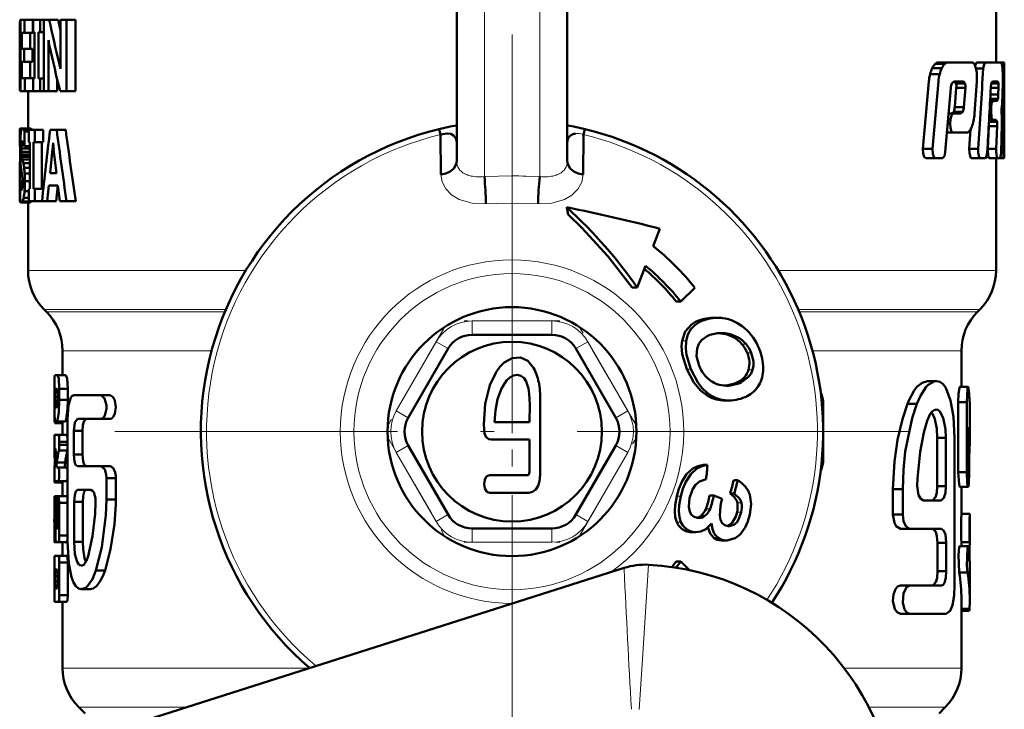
# Model space of a CAD drawing. Extents: x -1438 to 1837, y -1771 to 637.
# Tile 47 of 91: x -509 to -474, y -122 to -97. Entities that reach past the tile are written whole.
import ezdxf

# ---------------------------------------------------------------- set-up
doc = ezdxf.new("R2010")
doc.units = 0
doc.linetypes.add('DASHDOT', pattern=[18.5, 12, -3, 0.5, -3])

msp = doc.modelspace()

# ---------------------------------------------------------------- linework, layer by layer
at = {"color": 7, "lineweight": 50}
for p, q in [((-474.051, -94.827), (-474.051, -98.536)), ((-493.551, -102.109), (-493.551, -95.466)), ((-489.551, -102.109), (-489.551, -95.466)), ((-509.336, -96.989), (-509.351, -97.127)), ((-509.351, -97.127), (-509.351, -98.203)), ((-509.336, -96.989), (-509.321, -96.989)), ((-509.321, -96.989), (-509.179, -96.989)), ((-509.321, -99.567), (-509.321, -96.989)), ((-508.876, -96.989), (-509.179, -96.989)), ((-509.179, -96.989), (-509.179, -97.46)), ((-508.876, -96.989), (-508.876, -97.46)), ((-508.866, -96.989), (-508.615, -96.989)), ((-508.866, -97.436), (-508.866, -96.989)), ((-508.615, -96.989), (-508.481, -96.989)), ((-508.615, -96.989), (-508.615, -97.436)), ((-508.481, -96.989), (-508.285, -96.989)), ((-508.481, -99.567), (-508.481, -96.989)), ((-508.285, -96.989), (-507.966, -96.989)), ((-507.966, -96.989), (-507.878, -97.384)), ((-507.878, -96.989), (-507.661, -96.989)), ((-507.878, -98.415), (-507.878, -96.989)), ((-507.661, -96.989), (-507.329, -96.989)), ((-507.661, -96.989), (-507.661, -99.567)), ((-507.329, -96.989), (-507.329, -99.567)), ((-509.279, -97.46), (-509.279, -98.037)), ((-509.279, -97.46), (-509.179, -97.46)), ((-508.876, -97.46), (-509.179, -97.46)), ((-508.978, -97.46), (-508.978, -98.037)), ((-508.866, -97.436), (-508.817, -97.436)), ((-508.817, -99.121), (-508.817, -97.436)), ((-508.673, -97.436), (-508.673, -99.121)), ((-508.673, -97.436), (-508.615, -97.436)), ((-508.615, -97.436), (-508.481, -97.436)), ((-508.315, -97.734), (-508.313, -97.734)), ((-509.351, -98.203), (-509.351, -98.252)), ((-509.351, -98.252), (-509.351, -98.32)), ((-509.341, -98.246), (-509.321, -98.246)), ((-509.279, -98.037), (-509.187, -98.037)), ((-508.884, -98.037), (-509.187, -98.037)), ((-509.187, -98.037), (-509.187, -98.507)), ((-508.884, -98.037), (-508.884, -98.507)), ((-508.311, -98.151), (-508.311, -99.567)), ((-509.351, -98.32), (-509.351, -99.387)), ((-509.279, -98.507), (-509.279, -99.097)), ((-509.279, -98.507), (-509.187, -98.507)), ((-508.884, -98.507), (-509.187, -98.507)), ((-508.978, -98.507), (-508.978, -99.097)), ((-507.925, -98.559), (-507.875, -98.769)), ((-476.248, -98.59), (-475.906, -98.59)), ((-476.137, -98.536), (-475.797, -98.536)), ((-475.797, -98.536), (-474.926, -98.536)), ((-474.752, -98.536), (-474.81, -98.642)), ((-474.752, -98.536), (-474.439, -98.536)), ((-474.439, -98.536), (-473.866, -98.536)), ((-474.051, -98.536), (-473.844, -98.536)), ((-473.883, -98.536), (-473.753, -98.536)), ((-473.836, -98.591), (-473.866, -98.536)), ((-473.753, -98.536), (-473.751, -98.536)), ((-473.751, -98.536), (-473.751, -101.869)), ((-507.876, -98.769), (-507.873, -98.769)), ((-476.434, -98.957), (-476.088, -98.957)), ((-476.354, -98.739), (-476.009, -98.739)), ((-474.774, -98.75), (-474.511, -98.75)), ((-473.817, -98.75), (-473.759, -98.75)), ((-509.35, -99.208), (-509.351, -99.387)), ((-509.35, -99.208), (-509.321, -99.208)), ((-509.279, -99.097), (-509.171, -99.097)), ((-508.868, -99.097), (-509.171, -99.097)), ((-509.171, -99.097), (-509.171, -99.567)), ((-508.868, -99.097), (-508.868, -99.567)), ((-508.866, -99.121), (-508.817, -99.121)), ((-508.866, -99.567), (-508.866, -99.121)), ((-508.673, -99.121), (-508.615, -99.121)), ((-508.615, -99.121), (-508.481, -99.121)), ((-508.615, -99.121), (-508.615, -99.567)), ((-507.992, -99.165), (-507.992, -99.567)), ((-476.479, -99.227), (-476.695, -101.658)), ((-476.131, -99.227), (-476.342, -101.658)), ((-475.648, -99.292), (-475.578, -99.225)), ((-475.578, -99.225), (-475.226, -99.225)), ((-475.554, -99.225), (-475.498, -99.292)), ((-475.498, -99.292), (-475.171, -99.292)), ((-475.226, -99.225), (-475.171, -99.292)), ((-474.825, -100.38), (-474.743, -99.227)), ((-474.221, -99.292), (-473.964, -99.292)), ((-474.181, -99.225), (-473.99, -99.225)), ((-473.99, -99.225), (-473.964, -99.292)), ((-473.818, -99.744), (-473.808, -99.227)), ((-509.336, -99.567), (-509.321, -99.567)), ((-509.321, -99.567), (-509.171, -99.567)), ((-508.868, -99.567), (-509.171, -99.567)), ((-509.051, -99.567), (-509.051, -100.928)), ((-508.866, -99.567), (-508.615, -99.567)), ((-508.615, -99.567), (-508.481, -99.567)), ((-508.481, -99.567), (-508.311, -99.567)), ((-508.311, -99.567), (-507.992, -99.567)), ((-507.893, -99.567), (-507.661, -99.567)), ((-507.661, -99.567), (-507.329, -99.567)), ((-475.886, -101.78), (-475.689, -99.456)), ((-475.486, -99.457), (-475.542, -100.15)), ((-475.486, -99.457), (-475.16, -99.457)), ((-475.16, -99.457), (-475.214, -100.15)), ((-474.241, -99.457), (-473.959, -99.457)), ((-473.959, -99.457), (-473.968, -99.689)), ((-474.265, -99.92), (-474.164, -99.92)), ((-474.262, -99.853), (-473.985, -99.853)), ((-474.253, -99.689), (-473.968, -99.689)), ((-474.164, -99.92), (-474.016, -99.92)), ((-473.847, -100.21), (-473.83, -100.034)), ((-475.767, -100.382), (-475.595, -100.382)), ((-475.581, -100.315), (-475.649, -100.382)), ((-475.595, -100.382), (-475.319, -100.382)), ((-475.581, -100.315), (-475.253, -100.315)), ((-475.542, -100.15), (-475.214, -100.15)), ((-475.253, -100.315), (-475.319, -100.382)), ((-474.284, -100.274), (-474.229, -100.274)), ((-474.277, -100.133), (-474.221, -100.133)), ((-474.221, -100.133), (-474.229, -100.274)), ((-473.841, -100.491), (-473.849, -100.331)), ((-475.797, -100.737), (-475.705, -100.737)), ((-475.785, -100.597), (-475.694, -100.597)), ((-475.694, -100.597), (-475.706, -100.737)), ((-474.306, -100.676), (-474.016, -100.676)), ((-474.302, -100.609), (-474.17, -100.609)), ((-474.17, -100.609), (-474.044, -100.609)), ((-474.044, -100.609), (-474.015, -100.676)), ((-509.347, -100.952), (-509.351, -101.027)), ((-509.351, -101.027), (-509.351, -101.565)), ((-509.351, -101.027), (-509.303, -101.027)), ((-509.347, -100.952), (-509.283, -100.952)), ((-509.336, -100.928), (-509.255, -100.928)), ((-509.256, -100.928), (-508.955, -100.928)), ((-509.217, -100.952), (-508.915, -100.952)), ((-509.181, -101.027), (-509.181, -101.565)), ((-509.181, -101.027), (-509.022, -101.027)), ((-509.021, -100.976), (-508.808, -100.976)), ((-509.021, -101.422), (-509.021, -100.976)), ((-508.915, -100.952), (-508.9, -100.976)), ((-508.808, -100.976), (-508.499, -100.976)), ((-508.808, -100.976), (-508.808, -101.422)), ((-508.499, -100.976), (-508.499, -101.422)), ((-508.254, -100.976), (-508.013, -100.976)), ((-507.688, -100.976), (-508.013, -100.976)), ((-494.184, -100.942), (-494.136, -101.142)), ((-488.966, -101.142), (-488.918, -100.942)), ((-475.825, -101.071), (-475.607, -101.071)), ((-475.607, -101.071), (-475.116, -101.071)), ((-474.969, -100.951), (-475.017, -101.659)), ((-474.315, -100.84), (-474.348, -101.659)), ((-474.314, -100.823), (-474.315, -100.84)), ((-474.315, -100.84), (-474.01, -100.84)), ((-474.01, -100.84), (-474.043, -101.659)), ((-473.865, -101.78), (-473.84, -100.781)), ((-509.283, -101.458), (-509.29, -101.54)), ((-509.283, -101.458), (-509.208, -101.458)), ((-509.271, -101.405), (-509.232, -101.405)), ((-509.2, -101.486), (-509.219, -101.43)), ((-509.021, -101.422), (-508.98, -101.422)), ((-508.98, -103.107), (-508.98, -101.422)), ((-508.858, -101.422), (-508.858, -103.107)), ((-508.858, -101.422), (-508.808, -101.422)), ((-508.808, -101.422), (-508.499, -101.422)), ((-508.549, -101.422), (-508.549, -103.107)), ((-508.144, -101.436), (-508.139, -101.436)), ((-494.119, -102.586), (-494.136, -101.142)), ((-493.552, -101.402), (-493.551, -101.41)), ((-489.551, -101.402), (-489.551, -101.41)), ((-488.966, -101.142), (-489.005, -101.129)), ((-488.966, -101.142), (-488.983, -102.586)), ((-509.351, -101.565), (-509.33, -101.565)), ((-509.29, -101.54), (-509.292, -101.647)), ((-509.292, -101.647), (-509.289, -101.763)), ((-509.292, -101.647), (-508.991, -101.647)), ((-509.29, -101.54), (-509.187, -101.54)), ((-509.29, -101.763), (-509.281, -101.861)), ((-509.29, -101.763), (-508.988, -101.763)), ((-509.181, -101.565), (-509.2, -101.486)), ((-509.181, -101.565), (-508.98, -101.565)), ((-508.99, -101.564), (-508.991, -101.647)), ((-508.991, -101.647), (-508.988, -101.763)), ((-508.988, -101.763), (-508.98, -101.861)), ((-508.255, -102.535), (-508.16, -101.66)), ((-508.16, -101.66), (-508.124, -101.66)), ((-508.124, -101.667), (-508.024, -102.535)), ((-476.695, -101.658), (-476.342, -101.658)), ((-475.017, -101.659), (-474.7, -101.659)), ((-474.348, -101.659), (-474.042, -101.659)), ((-473.862, -101.659), (-473.791, -101.659)), ((-509.339, -102.042), (-509.347, -102.18)), ((-509.331, -101.951), (-509.339, -102.042)), ((-509.339, -102.042), (-509.326, -102.042)), ((-509.329, -101.927), (-509.331, -101.951)), ((-509.281, -101.861), (-509.268, -101.951)), ((-509.281, -101.861), (-508.98, -101.861)), ((-509.268, -101.951), (-509.247, -102.042)), ((-509.268, -101.951), (-508.98, -101.951)), ((-509.248, -102.042), (-509.216, -102.18)), ((-509.248, -102.042), (-508.98, -102.042)), ((-476.591, -101.994), (-476.241, -101.994)), ((-476.241, -101.994), (-475.987, -101.994)), ((-474.937, -101.994), (-474.621, -101.994)), ((-474.621, -101.994), (-474.436, -101.994)), ((-474.301, -101.994), (-473.996, -101.994)), ((-474.051, -101.994), (-474.051, -106.051)), ((-473.996, -101.994), (-473.898, -101.994)), ((-473.898, -101.994), (-473.775, -101.994)), ((-473.775, -101.994), (-473.753, -101.994)), ((-473.753, -101.994), (-473.751, -101.869)), ((-509.35, -102.345), (-509.351, -102.555)), ((-509.347, -102.18), (-509.35, -102.345)), ((-509.35, -102.345), (-509.308, -102.345)), ((-509.347, -102.18), (-509.321, -102.18)), ((-509.275, -102.539), (-509.293, -102.444)), ((-509.217, -102.18), (-508.98, -102.18)), ((-509.191, -102.345), (-508.98, -102.345)), ((-509.351, -102.555), (-509.351, -102.83)), ((-509.351, -102.555), (-509.272, -102.555)), ((-509.351, -102.83), (-509.351, -103.193)), ((-509.351, -102.83), (-509.242, -102.83)), ((-509.33, -103.457), (-509.33, -102.881)), ((-509.33, -102.881), (-509.241, -102.881)), ((-509.258, -102.637), (-509.275, -102.539)), ((-509.246, -102.747), (-509.258, -102.637)), ((-509.244, -102.985), (-509.241, -102.882)), ((-509.173, -102.555), (-508.98, -102.555)), ((-509.166, -102.83), (-508.98, -102.83)), ((-508.255, -102.535), (-508.024, -102.535)), ((-509.351, -103.193), (-509.349, -103.431)), ((-509.351, -103.193), (-509.33, -103.193)), ((-509.311, -103.077), (-509.254, -103.077)), ((-509.253, -103.068), (-509.244, -102.985)), ((-509.177, -103.193), (-509.021, -103.193)), ((-509.021, -103.107), (-508.98, -103.107)), ((-509.021, -103.553), (-509.021, -103.107)), ((-508.858, -103.107), (-508.808, -103.107)), ((-508.808, -103.107), (-508.499, -103.107)), ((-508.808, -103.107), (-508.808, -103.553)), ((-508.499, -103.107), (-508.499, -103.118)), ((-508.296, -102.982), (-508.355, -103.553)), ((-508.296, -102.982), (-507.975, -102.982)), ((-507.977, -102.982), (-508.037, -103.553)), ((-507.906, -103.553), (-507.975, -102.982)), ((-509.349, -103.431), (-509.33, -103.431)), ((-509.341, -103.561), (-509.323, -103.601)), ((-509.341, -103.561), (-509.312, -103.561)), ((-509.243, -103.561), (-508.942, -103.561)), ((-509.206, -103.431), (-509.021, -103.431)), ((-509.021, -103.553), (-508.808, -103.553)), ((-508.936, -103.553), (-508.94, -103.561)), ((-508.808, -103.553), (-508.545, -103.553)), ((-508.545, -103.553), (-508.355, -103.553)), ((-508.037, -103.553), (-508.355, -103.553)), ((-507.906, -103.553), (-507.657, -103.553)), ((-507.324, -103.553), (-507.657, -103.553)), ((-509.323, -103.601), (-509.051, -103.601)), ((-509.281, -103.601), (-508.98, -103.601)), ((-509.051, -103.601), (-509.051, -106.051)), ((-489.568, -103.772), (-489.571, -103.774)), ((-489.571, -103.774), (-489.522, -104.033)), ((-486.445, -105.174), (-486.205, -104.547)), ((-486.721, -105.884), (-487.03, -106.668)), ((-487.205, -106.668), (-487.03, -106.668)), ((-484.936, -106.68), (-485.449, -107.18)), ((-508.387, -107.544), (-508.465, -107.466)), ((-485.449, -107.18), (-485.61, -107.18)), ((-474.715, -107.544), (-474.637, -107.466)), ((-484.279, -107.766), (-484.125, -107.766)), ((-490.108, -108.38), (-492.995, -108.38)), ((-484.063, -108.323), (-483.974, -108.32)), ((-493.861, -108.88), (-495.304, -111.38)), ((-487.798, -111.38), (-489.242, -108.88)), ((-507.801, -108.958), (-507.801, -109.844)), ((-475.301, -108.958), (-475.301, -110.265)), ((-508.094, -109.905), (-508.099, -110.15)), ((-508.078, -109.844), (-507.981, -109.844)), ((-507.981, -109.844), (-507.679, -109.844)), ((-508.099, -110.15), (-508.099, -111.08)), ((-508.096, -110.725), (-508.096, -110.334)), ((-508.064, -110.334), (-508.007, -110.334)), ((-507.92, -110.334), (-507.92, -110.725)), ((-507.92, -110.334), (-507.616, -110.334)), ((-507.616, -110.334), (-507.616, -110.725)), ((-483.867, -110.218), (-483.818, -110.213)), ((-483.818, -110.213), (-483.798, -110.21)), ((-483.652, -110.211), (-483.672, -110.213)), ((-476.532, -110.056), (-476.208, -110.056)), ((-475.361, -110.265), (-475.06, -110.265)), ((-508.078, -110.627), (-507.981, -110.627)), ((-507.397, -110.568), (-506.411, -110.568)), ((-506.411, -110.568), (-506.077, -110.568)), ((-508.047, -111.019), (-508.03, -111.019)), ((-507.92, -110.725), (-507.616, -110.725)), ((-490.529, -113.447), (-490.528, -110.753)), ((-483.843, -110.756), (-483.698, -110.756)), ((-480.301, -110.88), (-480.301, -112.88)), ((-477.253, -110.877), (-476.913, -110.877)), ((-475.414, -110.81), (-475.414, -113.34)), ((-475.414, -110.81), (-475.112, -110.81)), ((-475.112, -110.81), (-475.112, -113.34)), ((-475.001, -111.011), (-475.001, -112.239)), ((-507.625, -115.869), (-507.625, -111.423)), ((-507.266, -111.423), (-506.411, -111.423)), ((-506.411, -111.423), (-506.077, -111.423)), ((-508.085, -111.57), (-507.801, -111.57)), ((-508.061, -111.509), (-508.012, -111.509)), ((-508.012, -111.509), (-507.71, -111.509)), ((-507.801, -111.509), (-507.801, -111.999)), ((-492.182, -111.541), (-490.913, -111.541)), ((-475.024, -113.34), (-475.024, -111.718)), ((-508.089, -111.999), (-507.952, -111.999)), ((-507.952, -111.999), (-507.649, -111.999)), ((-507.649, -111.999), (-507.625, -112.078)), ((-507.397, -111.85), (-507.397, -112.705)), ((-507.397, -111.85), (-507.084, -111.85)), ((-507.084, -111.85), (-507.084, -112.705)), ((-476.177, -112.108), (-475.86, -112.108)), ((-476.177, -113.852), (-476.177, -112.108)), ((-475.86, -113.852), (-475.86, -112.108)), ((-475.551, -117.443), (-475.551, -112.108)), ((-508.099, -112.305), (-508.099, -112.415)), ((-508.099, -112.415), (-508.097, -112.622)), ((-508.089, -112.489), (-508.052, -112.489)), ((-508.048, -112.669), (-508.052, -112.489)), ((-507.92, -112.244), (-507.92, -112.354)), ((-507.92, -112.244), (-507.616, -112.244)), ((-507.92, -112.354), (-507.616, -112.354)), ((-495.304, -112.38), (-493.861, -114.88)), ((-492.307, -112.168), (-490.913, -112.168)), ((-490.913, -112.168), (-490.915, -113.202)), ((-489.242, -114.88), (-487.798, -112.38)), ((-508.097, -112.622), (-508.045, -112.622)), ((-507.935, -112.561), (-507.632, -112.561)), ((-507.625, -112.52), (-507.632, -112.561)), ((-507.397, -112.705), (-507.084, -112.705)), ((-508.013, -112.994), (-507.711, -112.994)), ((-508.008, -113.175), (-507.952, -113.175)), ((-507.952, -113.175), (-507.649, -113.175)), ((-507.649, -113.175), (-507.625, -113.254)), ((-507.266, -113.133), (-506.411, -113.133)), ((-506.411, -113.133), (-506.077, -113.133)), ((-484.63, -113.077), (-484.485, -113.077)), ((-508.089, -113.665), (-508.097, -113.42)), ((-508.096, -113.42), (-508.096, -113.414)), ((-506.216, -113.56), (-506.216, -114.33)), ((-506.216, -113.56), (-505.877, -113.56)), ((-505.881, -113.476), (-505.877, -113.56)), ((-505.877, -113.56), (-505.877, -114.33)), ((-475.414, -113.34), (-475.112, -113.34)), ((-508.094, -113.725), (-507.794, -113.725)), ((-508.089, -113.665), (-507.952, -113.665)), ((-507.952, -113.665), (-507.649, -113.665)), ((-507.801, -113.665), (-507.801, -114.215)), ((-507.625, -113.586), (-507.649, -113.665)), ((-483.535, -113.636), (-483.389, -113.636)), ((-476.177, -113.852), (-475.86, -113.852)), ((-475.361, -113.872), (-475.06, -113.872)), ((-475.301, -113.872), (-475.301, -114.854)), ((-508.096, -114.46), (-508.089, -114.215)), ((-508.089, -114.215), (-508.057, -114.215)), ((-508.057, -114.215), (-507.757, -114.215)), ((-507.801, -114.215), (-508.027, -114.215)), ((-507.649, -114.215), (-507.952, -114.215)), ((-507.26, -113.988), (-506.778, -113.988)), ((-492.357, -114.088), (-490.944, -114.088)), ((-484.406, -114.184), (-484.258, -114.184)), ((-483.955, -114.304), (-484.258, -114.184)), ((-483.516, -114.122), (-483.663, -114.122)), ((-477.778, -113.955), (-477.778, -114.878)), ((-477.778, -113.955), (-477.426, -113.955)), ((-477.426, -113.955), (-477.426, -114.878)), ((-508.096, -115.636), (-508.096, -114.46)), ((-507.981, -115.293), (-507.981, -114.46)), ((-507.92, -114.46), (-507.92, -115.636)), ((-507.92, -114.46), (-507.616, -114.46)), ((-507.388, -115.869), (-507.388, -114.415)), ((-507.388, -114.415), (-507.074, -114.415)), ((-507.074, -115.869), (-507.074, -114.415)), ((-506.216, -114.33), (-505.877, -114.33)), ((-505.877, -114.33), (-505.878, -114.503)), ((-483.986, -114.435), (-483.955, -114.304)), ((-483.252, -114.458), (-483.251, -114.467)), ((-476.671, -114.365), (-476.029, -114.365)), ((-508.096, -114.858), (-508.097, -114.87)), ((-508.078, -114.803), (-508.078, -115.636)), ((-508.078, -114.803), (-508.059, -114.803)), ((-508.073, -114.705), (-508.07, -114.705)), ((-508.057, -115.636), (-508.057, -114.901)), ((-508.017, -114.705), (-508.017, -115.293)), ((-508.017, -114.705), (-507.981, -114.705)), ((-477.778, -114.878), (-477.426, -114.878)), ((-475.303, -114.854), (-475.003, -114.854)), ((-475.003, -114.854), (-475.001, -114.854)), ((-475.001, -114.854), (-475.001, -115.881)), ((-508.017, -115.293), (-508.007, -115.391)), ((-508.017, -115.293), (-507.981, -115.293)), ((-507.992, -115.391), (-507.981, -115.293)), ((-484.801, -115.001), (-484.84, -114.999)), ((-483.697, -115.299), (-483.736, -115.297)), ((-508.078, -115.636), (-508.058, -115.636)), ((-508.007, -115.391), (-507.992, -115.391)), ((-507.92, -115.636), (-507.616, -115.636)), ((-492.995, -115.38), (-490.108, -115.38)), ((-485.062, -115.519), (-485.115, -115.517)), ((-485.062, -115.519), (-484.908, -115.519)), ((-484.908, -115.519), (-484.961, -115.517)), ((-477.509, -115.391), (-477.163, -115.391)), ((-477.163, -115.391), (-476.021, -115.391)), ((-507.789, -115.881), (-508.089, -115.881)), ((-508.069, -115.881), (-508.039, -115.881)), ((-508.039, -115.881), (-507.952, -115.881)), ((-507.952, -115.881), (-507.649, -115.881)), ((-507.801, -115.881), (-507.801, -116.371)), ((-507.625, -115.802), (-507.649, -115.881)), ((-507.388, -115.869), (-507.074, -115.869)), ((-483.939, -115.818), (-483.993, -115.816)), ((-483.939, -115.818), (-483.786, -115.818)), ((-483.786, -115.818), (-483.84, -115.816)), ((-476.165, -115.904), (-476.165, -116.93)), ((-476.165, -115.904), (-475.848, -115.904)), ((-475.848, -115.904), (-475.848, -116.93)), ((-475.36, -116.016), (-475.059, -116.016)), ((-475.303, -115.881), (-475.003, -115.881)), ((-475.301, -115.881), (-475.301, -116.016)), ((-475.002, -115.881), (-475.005, -116.087)), ((-475.001, -115.881), (-475.003, -115.881)), ((-508.094, -116.371), (-508.099, -116.616)), ((-508.096, -116.616), (-508.089, -116.371)), ((-508.089, -116.371), (-507.952, -116.371)), ((-507.952, -116.371), (-507.649, -116.371)), ((-475.039, -116.087), (-475.004, -116.087)), ((-475.004, -116.087), (-475.004, -116.56)), ((-508.099, -116.616), (-508.099, -117.791)), ((-508.096, -117.791), (-508.096, -116.616)), ((-507.92, -116.616), (-507.92, -117.791)), ((-507.92, -116.616), (-507.616, -116.616)), ((-507.616, -116.616), (-507.616, -117.791)), ((-506.223, -116.755), (-506.267, -116.895)), ((-485.771, -116.774), (-485.61, -116.58)), ((-485.61, -116.58), (-485.449, -116.58)), ((-485.449, -116.58), (-485.135, -116.885)), ((-475.001, -116.751), (-475.001, -117.944)), ((-487.5, -116.807), (-508.361, -123.444)), ((-508.078, -117.301), (-508.078, -117.105)), ((-508.078, -117.105), (-507.981, -117.105)), ((-508.064, -116.861), (-508.007, -116.861)), ((-507.981, -117.105), (-507.981, -117.301)), ((-506.597, -116.895), (-506.267, -116.895)), ((-476.165, -116.93), (-475.848, -116.93)), ((-475.384, -116.977), (-475.082, -116.977)), ((-508.078, -117.301), (-507.981, -117.301)), ((-477.509, -117.443), (-477.163, -117.443)), ((-477.163, -117.443), (-476.021, -117.443)), ((-508.099, -117.791), (-508.094, -118.036)), ((-508.089, -118.036), (-508.097, -117.791)), ((-508.064, -117.546), (-508.007, -117.546)), ((-507.92, -117.791), (-507.616, -117.791)), ((-506.804, -117.579), (-507.124, -117.579)), ((-508.089, -118.036), (-507.952, -118.036)), ((-507.952, -118.036), (-507.649, -118.036)), ((-507.801, -118.036), (-507.801, -120.43)), ((-475.301, -117.944), (-475.301, -120.43)), ((-477.509, -118.469), (-477.163, -118.469)), ((-477.163, -118.469), (-475.848, -118.469)), ((-475.301, -118.29), (-475.011, -118.29)), ((-475.301, -118.359), (-475.022, -118.359)), ((-506.99, -122.069), (-507.215, -121.844)), ((-476.112, -122.069), (-475.887, -121.844))]:
    msp.add_line(p, q, dxfattribs=at)
at = {"color": 7, "lineweight": 18}
for p, q in [((-492.551, -102.661), (-492.551, -96.173)), ((-490.551, -96.173), (-490.551, -102.661)), ((-507.925, -98.559), (-507.878, -98.559)), ((-492.551, -102.661), (-491.551, -102.633)), ((-491.051, -102.643), (-490.551, -102.661)), ((-509.051, -106.051), (-501.174, -106.051)), ((-481.928, -106.051), (-474.051, -106.051)), ((-508.465, -107.466), (-501.899, -107.466)), ((-481.203, -107.466), (-474.637, -107.466)), ((-508.387, -107.544), (-501.932, -107.544)), ((-481.17, -107.544), (-474.715, -107.544)), ((-492.995, -107.88), (-490.108, -107.88)), ((-492.995, -107.88), (-492.995, -108.38)), ((-490.108, -107.88), (-490.108, -108.38)), ((-484.911, -107.916), (-484.756, -107.916)), ((-483.864, -108.348), (-483.713, -108.348)), ((-483.524, -108.479), (-483.374, -108.479)), ((-495.737, -111.13), (-494.294, -108.63)), ((-494.294, -108.63), (-493.861, -108.88)), ((-488.809, -108.63), (-489.242, -108.88)), ((-488.809, -108.63), (-487.365, -111.13)), ((-485.402, -108.595), (-485.249, -108.595)), ((-483.239, -108.716), (-483.09, -108.716)), ((-507.801, -108.958), (-502.415, -108.958)), ((-483.049, -109.03), (-482.9, -109.03)), ((-480.687, -108.958), (-475.301, -108.958)), ((-485.235, -109.62), (-485.087, -109.62)), ((-483.001, -109.649), (-482.854, -109.649)), ((-483.818, -110.213), (-483.672, -110.213)), ((-483.402, -110.098), (-483.256, -110.098)), ((-484.31, -110.597), (-484.455, -110.597)), ((-480.346, -110.88), (-480.301, -110.88)), ((-495.737, -111.13), (-495.304, -111.38)), ((-487.365, -111.13), (-487.798, -111.38)), ((-495.304, -112.38), (-495.737, -112.63)), ((-487.798, -112.38), (-487.365, -112.63)), ((-494.294, -115.13), (-495.737, -112.63)), ((-487.365, -112.63), (-488.809, -115.13)), ((-480.346, -112.88), (-480.301, -112.88)), ((-485.595, -114.217), (-485.445, -114.217)), ((-483.4, -114.458), (-483.252, -114.458)), ((-493.861, -114.88), (-494.294, -115.13)), ((-489.242, -114.88), (-488.809, -115.13)), ((-484.717, -114.918), (-484.566, -114.918)), ((-484.536, -114.666), (-484.387, -114.666)), ((-483.415, -114.795), (-483.266, -114.795)), ((-485.596, -115.153), (-485.442, -115.153)), ((-492.995, -115.38), (-492.995, -115.88)), ((-490.108, -115.38), (-490.108, -115.88)), ((-485.115, -115.517), (-484.961, -115.517)), ((-490.108, -115.88), (-492.995, -115.88)), ((-483.993, -115.816), (-483.84, -115.816)), ((-491.531, -118.089), (-491.551, -118.089)), ((-498.879, -120.43), (-507.801, -120.43)), ((-479.539, -120.43), (-475.301, -120.43)), ((-503.332, -121.844), (-507.215, -121.844)), ((-475.887, -121.844), (-478.648, -121.844))]:
    msp.add_line(p, q, dxfattribs=at)
at = {"color": 7, "linetype": 'DASHDOT', "lineweight": 18}
for p, q in [((-491.551, -97.521), (-491.551, -126.238)), ((-477.193, -111.88), (-505.91, -111.88))]:
    msp.add_line(p, q, dxfattribs=at)
at = {"color": 7, "linetype": 'DASHDOT', "lineweight": 18, "ltscale": 0.002353}
msp.add_line((-491.551, -107.552), (-491.551, -107.458), dxfattribs=at)
at = {"color": 7, "linetype": 'DASHDOT', "lineweight": 18, "ltscale": 0.344155}
msp.add_line((-491.551, -107.811), (-491.551, -121.577), dxfattribs=at)
at = {"color": 7, "linetype": 'DASHDOT', "lineweight": 18, "ltscale": 0.099593}
for p, q in [((-494.019, -108.155), (-496.011, -111.605)), ((-496.011, -112.155), (-494.019, -115.605))]:
    msp.add_line(p, q, dxfattribs=at)
at = {"color": 7, "linetype": 'DASHDOT', "lineweight": 18, "ltscale": 0.086618}
msp.add_line((-489.819, -107.88), (-493.284, -107.88), dxfattribs=at)
at = {"color": 7, "linetype": 'DASHDOT', "lineweight": 18, "ltscale": 0.099592}
for p, q in [((-487.091, -111.605), (-489.083, -108.155)), ((-489.083, -115.605), (-487.091, -112.155))]:
    msp.add_line(p, q, dxfattribs=at)
at = {"color": 7, "linetype": 'DASHDOT', "lineweight": 18, "ltscale": 0.086603}
msp.add_line((-493.283, -115.88), (-489.819, -115.88), dxfattribs=at)
at = {"color": 7, "lineweight": 50}
for points in [[(-474.439, -98.536), (-474.485, -98.597), (-474.511, -98.75)], [(-474.24, -99.439), (-474.222, -99.296), (-474.181, -99.225)], [(-509.351, -99.387), (-509.348, -99.52), (-509.336, -99.567)], [(-474.164, -99.92), (-474.2, -99.98), (-474.221, -100.133)], [(-473.985, -99.853), (-473.996, -99.896), (-474.003, -99.91), (-474.016, -99.92)], [(-475.595, -100.382), (-475.661, -100.448), (-475.694, -100.597)], [(-474.229, -100.274), (-474.209, -100.542), (-474.193, -100.588), (-474.17, -100.609)], [(-475.705, -100.737), (-475.698, -100.914), (-475.677, -100.994), (-475.649, -101.045), (-475.607, -101.071)], [(-509.291, -100.972), (-509.276, -100.94), (-509.256, -100.928)], [(-494.136, -101.141), (-493.897, -101.099), (-493.765, -101.121), (-493.668, -101.172), (-493.58, -101.278), (-493.552, -101.402)], [(-476.695, -101.658), (-476.688, -101.832), (-476.651, -101.945), (-476.63, -101.974), (-476.591, -101.994)], [(-476.342, -101.658), (-476.336, -101.833), (-476.3, -101.944), (-476.28, -101.973), (-476.241, -101.994)], [(-475.987, -101.994), (-475.919, -101.926), (-475.886, -101.78)], [(-475.017, -101.659), (-475.015, -101.8), (-474.979, -101.955), (-474.963, -101.979), (-474.937, -101.994)], [(-474.7, -101.659), (-474.698, -101.8), (-474.663, -101.954), (-474.648, -101.978), (-474.621, -101.994)], [(-474.436, -101.994), (-474.392, -101.933), (-474.368, -101.78)], [(-474.348, -101.659), (-474.33, -101.933), (-474.301, -101.994)], [(-474.042, -101.659), (-474.043, -101.756), (-474.02, -101.956), (-474.008, -101.985), (-473.996, -101.994)], [(-473.898, -101.994), (-473.866, -101.82), (-473.865, -101.78)], [(-473.791, -101.659), (-473.782, -101.958), (-473.779, -101.984), (-473.775, -101.994)], [(-494.119, -102.586), (-493.945, -102.546), (-493.784, -102.471), (-493.658, -102.367), (-493.577, -102.239), (-493.551, -102.116)], [(-488.983, -102.586), (-489.157, -102.546), (-489.318, -102.471), (-489.444, -102.367), (-489.526, -102.239), (-489.551, -102.116)], [(-509.311, -103.077), (-509.299, -103.123), (-509.283, -103.143)], [(-487.205, -106.668), (-488.082, -105.533), (-489.028, -104.509), (-489.522, -104.033)], [(-485.402, -108.595), (-485.286, -108.256), (-485.058, -108.006), (-484.911, -107.916)], [(-485.249, -108.595), (-485.188, -108.373), (-485.082, -108.182), (-484.936, -108.031), (-484.756, -107.916)], [(-484.862, -108.877), (-484.795, -108.701), (-484.696, -108.57), (-484.5, -108.431)], [(-485.235, -109.62), (-485.397, -109.078), (-485.419, -108.78), (-485.402, -108.595)], [(-485.087, -109.62), (-485.242, -109.101), (-485.266, -108.891), (-485.249, -108.595)], [(-484.79, -109.497), (-484.879, -109.148), (-484.862, -108.877)], [(-490.774, -109.57), (-490.985, -109.323), (-491.249, -109.204), (-491.542, -109.226), (-491.829, -109.383), (-491.987, -109.537), (-492.129, -109.728), (-492.355, -110.201), (-492.518, -110.873), (-492.569, -111.621)], [(-482.9, -109.03), (-482.825, -109.328), (-482.824, -109.485), (-482.854, -109.649)], [(-484.455, -110.597), (-484.735, -110.397), (-484.977, -110.109), (-485.235, -109.62)], [(-484.31, -110.597), (-484.5, -110.473), (-484.671, -110.313), (-484.83, -110.11), (-485.087, -109.62)], [(-482.854, -109.649), (-482.905, -109.774), (-482.995, -109.905), (-483.256, -110.098)], [(-508.096, -110.334), (-508.09, -109.935), (-508.078, -109.844)], [(-507.981, -109.844), (-507.942, -109.963), (-507.92, -110.334)], [(-507.679, -109.844), (-507.64, -109.955), (-507.616, -110.334)], [(-491.358, -109.831), (-491.501, -109.854), (-491.63, -109.921), (-491.747, -110.031), (-491.931, -110.323)], [(-490.913, -111.541), (-490.903, -110.896), (-490.925, -110.51), (-490.954, -110.323), (-491.034, -110.069), (-491.115, -109.942), (-491.228, -109.858), (-491.358, -109.831)], [(-508.078, -110.627), (-508.071, -110.367), (-508.067, -110.338), (-508.065, -110.335), (-508.064, -110.334)], [(-508.007, -110.334), (-508.003, -110.338), (-507.995, -110.361), (-507.985, -110.448), (-507.981, -110.627)], [(-491.931, -110.323), (-492.071, -110.708), (-492.151, -111.118), (-492.182, -111.541)], [(-476.532, -110.056), (-476.725, -110.112), (-476.913, -110.266), (-477.015, -110.398), (-477.187, -110.726), (-477.253, -110.877)], [(-476.208, -110.056), (-476.286, -110.066), (-476.5, -110.186), (-476.575, -110.259), (-476.786, -110.59), (-476.913, -110.877)], [(-475.551, -112.108), (-475.589, -111.349), (-475.692, -110.75), (-475.87, -110.293), (-475.966, -110.168), (-476.081, -110.085), (-476.208, -110.056)], [(-475.361, -110.265), (-475.363, -110.265), (-475.367, -110.268), (-475.37, -110.275), (-475.377, -110.296), (-475.404, -110.497), (-475.414, -110.81)], [(-475.06, -110.265), (-475.063, -110.266), (-475.064, -110.267), (-475.068, -110.272), (-475.073, -110.286), (-475.083, -110.332), (-475.112, -110.81)], [(-475.04, -110.336), (-475.048, -110.286), (-475.053, -110.271), (-475.056, -110.267), (-475.058, -110.265), (-475.06, -110.265)], [(-508.047, -111.019), (-508.049, -111.017), (-508.054, -111.009), (-508.065, -110.944), (-508.078, -110.627)], [(-507.981, -110.627), (-508.009, -110.967), (-508.03, -111.019)], [(-507.625, -111.423), (-507.584, -110.918), (-507.499, -110.649), (-507.461, -110.597), (-507.397, -110.568)], [(-506.411, -110.568), (-506.281, -110.679), (-506.219, -110.92), (-506.218, -111.053), (-506.272, -111.292), (-506.325, -111.377), (-506.411, -111.423)], [(-506.077, -110.568), (-505.967, -110.639), (-505.914, -110.751), (-505.877, -110.99), (-505.911, -111.231), (-505.967, -111.351), (-506.005, -111.393), (-506.039, -111.414)], [(-508.061, -111.509), (-508.074, -111.482), (-508.089, -111.309), (-508.097, -110.725)], [(-507.92, -110.725), (-507.939, -111.179), (-507.987, -111.473), (-508.012, -111.509)], [(-507.616, -110.725), (-507.627, -111.074), (-507.672, -111.427), (-507.687, -111.479), (-507.71, -111.509)], [(-477.253, -110.877), (-477.43, -111.424), (-477.61, -112.176), (-477.726, -112.958), (-477.778, -113.955)], [(-476.913, -110.877), (-477.077, -111.393), (-477.331, -112.602), (-477.402, -113.267), (-477.426, -113.955)], [(-508.099, -111.08), (-508.095, -111.481), (-508.084, -111.57)], [(-507.266, -111.423), (-507.359, -111.545), (-507.397, -111.85)], [(-506.95, -111.423), (-507.035, -111.518), (-507.068, -111.65), (-507.084, -111.85)], [(-476.214, -111.083), (-476.288, -111.101), (-476.36, -111.155), (-476.427, -111.24), (-476.54, -111.492)], [(-476.177, -112.108), (-476.196, -111.764), (-476.278, -111.379), (-476.38, -111.176)], [(-475.86, -112.108), (-475.876, -111.793), (-475.958, -111.381), (-476.082, -111.149), (-476.16, -111.093), (-476.214, -111.083)], [(-492.569, -111.621), (-492.546, -111.94), (-492.499, -112.068), (-492.393, -112.155), (-492.307, -112.168)], [(-476.54, -111.492), (-476.658, -111.914), (-476.797, -112.605), (-476.893, -113.579), (-476.901, -113.837)], [(-508.089, -112.489), (-508.095, -112.106), (-508.089, -111.999)], [(-507.952, -111.999), (-507.929, -112.072), (-507.919, -112.244)], [(-507.397, -112.705), (-507.372, -112.959), (-507.333, -113.076), (-507.266, -113.133)], [(-507.084, -112.705), (-507.059, -112.955), (-507.02, -113.072), (-506.954, -113.132)], [(-508.013, -112.994), (-508.016, -113.125), (-508.013, -113.161), (-508.008, -113.175)], [(-507.952, -113.175), (-507.926, -113.268), (-507.924, -113.548), (-507.934, -113.623), (-507.952, -113.665)], [(-507.711, -112.994), (-507.715, -113.125), (-507.711, -113.161), (-507.706, -113.175)], [(-506.411, -113.133), (-506.276, -113.255), (-506.227, -113.424), (-506.216, -113.56)], [(-506.077, -113.133), (-505.975, -113.194), (-505.901, -113.361), (-505.881, -113.476)], [(-490.915, -113.202), (-490.92, -113.339), (-490.929, -113.399), (-490.945, -113.435), (-490.957, -113.447), (-490.972, -113.452)], [(-485.595, -114.217), (-485.517, -113.944), (-485.415, -113.69), (-485.238, -113.412), (-485.017, -113.217), (-484.833, -113.127), (-484.63, -113.077)], [(-485.445, -114.217), (-485.369, -113.943), (-485.268, -113.69), (-485.091, -113.412), (-484.871, -113.217), (-484.687, -113.127), (-484.485, -113.077)], [(-508.094, -113.237), (-508.098, -113.288), (-508.094, -113.725)], [(-492.357, -113.455), (-492.442, -113.479), (-492.484, -113.514), (-492.539, -113.618), (-492.559, -113.776), (-492.53, -113.933), (-492.475, -114.03), (-492.436, -114.064), (-492.357, -114.088)], [(-490.944, -114.088), (-490.805, -114.058), (-490.693, -113.975), (-490.606, -113.837), (-490.554, -113.669), (-490.529, -113.447)], [(-475.414, -113.34), (-475.388, -113.782), (-475.375, -113.849), (-475.369, -113.864), (-475.366, -113.869), (-475.363, -113.871), (-475.361, -113.872)], [(-475.112, -113.34), (-475.095, -113.716), (-475.077, -113.836), (-475.066, -113.866), (-475.063, -113.87), (-475.062, -113.871), (-475.06, -113.872)], [(-475.06, -113.872), (-475.059, -113.872), (-475.057, -113.87), (-475.055, -113.868), (-475.051, -113.86), (-475.038, -113.778), (-475.024, -113.34)], [(-485.13, -114.285), (-485.023, -113.973), (-484.915, -113.808), (-484.776, -113.686), (-484.532, -113.595)], [(-476.901, -113.837), (-476.848, -114.176), (-476.773, -114.309), (-476.671, -114.365)], [(-476.35, -114.365), (-476.238, -114.249), (-476.196, -114.091), (-476.177, -113.852)], [(-476.029, -114.365), (-475.934, -114.279), (-475.878, -114.087), (-475.86, -113.852)], [(-508.057, -114.215), (-508.031, -114.341), (-508.016, -114.705)], [(-507.981, -114.46), (-507.972, -114.285), (-507.961, -114.227), (-507.957, -114.219), (-507.955, -114.217), (-507.953, -114.215), (-507.952, -114.215)], [(-507.952, -114.215), (-507.95, -114.216), (-507.949, -114.216), (-507.946, -114.219), (-507.943, -114.226), (-507.936, -114.248), (-507.92, -114.46)], [(-507.649, -114.215), (-507.648, -114.215), (-507.645, -114.217), (-507.643, -114.22), (-507.638, -114.23), (-507.625, -114.294)], [(-507.388, -114.415), (-507.364, -114.164), (-507.325, -114.046), (-507.26, -113.988)], [(-507.074, -114.415), (-507.06, -114.221), (-507.027, -114.083), (-507.002, -114.031), (-506.98, -114.004), (-506.943, -113.988)], [(-506.778, -113.988), (-506.719, -114.016), (-506.677, -114.071), (-506.615, -114.288), (-506.606, -114.428)], [(-485.596, -115.153), (-485.653, -114.967), (-485.67, -114.758), (-485.654, -114.536), (-485.595, -114.217)], [(-485.442, -115.153), (-485.5, -114.967), (-485.518, -114.759), (-485.504, -114.537), (-485.445, -114.217)], [(-483.4, -114.458), (-483.424, -114.378), (-483.523, -114.239), (-483.663, -114.122)], [(-483.516, -114.122), (-483.318, -114.306), (-483.252, -114.458)], [(-482.957, -114.154), (-482.91, -114.501), (-482.956, -114.88)], [(-506.606, -114.428), (-506.622, -114.847), (-506.715, -115.662), (-506.876, -116.382)], [(-506.216, -114.33), (-506.233, -114.894), (-506.382, -116.051), (-506.597, -116.895)], [(-505.878, -114.503), (-505.921, -115.221), (-506.064, -116.135), (-506.223, -116.755)], [(-485.123, -114.78), (-485.161, -114.598), (-485.13, -114.285)], [(-483.736, -115.297), (-483.861, -115.265), (-483.957, -115.188), (-484.015, -115.07), (-484.039, -114.923), (-484.012, -114.568), (-483.986, -114.435)], [(-508.057, -114.901), (-508.063, -114.742), (-508.067, -114.714), (-508.07, -114.705)], [(-484.84, -114.999), (-484.967, -114.965), (-485.065, -114.883), (-485.123, -114.78)], [(-483.776, -115.292), (-483.586, -115.179), (-483.457, -114.944), (-483.415, -114.795)], [(-483.266, -114.795), (-483.344, -115.034), (-483.425, -115.165), (-483.528, -115.255), (-483.697, -115.299)], [(-482.956, -114.88), (-483.025, -115.124), (-483.125, -115.349), (-483.304, -115.593)], [(-477.778, -114.878), (-477.726, -115.18), (-477.662, -115.298), (-477.509, -115.391)], [(-477.426, -114.878), (-477.396, -115.113), (-477.313, -115.296), (-477.163, -115.391)], [(-475.303, -114.854), (-475.315, -115.058), (-475.311, -115.781), (-475.303, -115.881)], [(-475.003, -114.854), (-475.015, -115.058), (-475.011, -115.781), (-475.003, -115.881)], [(-485.115, -115.517), (-485.268, -115.483), (-485.401, -115.41), (-485.529, -115.272), (-485.596, -115.153)], [(-484.961, -115.517), (-485.114, -115.483), (-485.247, -115.41), (-485.375, -115.272), (-485.442, -115.153)], [(-484.336, -115.202), (-484.547, -115.401), (-484.725, -115.49), (-484.908, -115.519)], [(-483.993, -115.816), (-484.134, -115.787), (-484.255, -115.724), (-484.391, -115.565), (-484.468, -115.339)], [(-483.84, -115.816), (-484.001, -115.78), (-484.135, -115.698), (-484.237, -115.568), (-484.302, -115.401), (-484.336, -115.202)], [(-508.089, -115.881), (-508.09, -115.88), (-508.09, -115.878), (-508.092, -115.861), (-508.097, -115.636)], [(-508.078, -115.636), (-508.085, -115.856), (-508.088, -115.878), (-508.088, -115.88), (-508.089, -115.881)], [(-508.039, -115.881), (-508.052, -115.809), (-508.058, -115.636)], [(-507.92, -115.636), (-507.929, -115.808), (-507.938, -115.854), (-507.952, -115.881)], [(-483.304, -115.593), (-483.485, -115.736), (-483.786, -115.818)], [(-476.341, -115.391), (-476.228, -115.506), (-476.185, -115.663), (-476.165, -115.904)], [(-476.021, -115.391), (-475.932, -115.461), (-475.88, -115.601), (-475.848, -115.904)], [(-507.124, -117.579), (-507.227, -117.551), (-507.321, -117.47), (-507.402, -117.339), (-507.478, -117.144), (-507.579, -116.644), (-507.625, -115.869)], [(-507.12, -116.723), (-507.176, -116.707), (-507.21, -116.68), (-507.271, -116.587), (-507.353, -116.304), (-507.388, -115.869)], [(-506.956, -116.584), (-507.006, -116.451), (-507.063, -116.125), (-507.074, -115.869)], [(-475.36, -116.016), (-475.362, -116.016), (-475.364, -116.017), (-475.367, -116.021), (-475.371, -116.029), (-475.379, -116.059), (-475.407, -116.333), (-475.384, -116.977)], [(-475.059, -116.016), (-475.06, -116.016), (-475.062, -116.017), (-475.065, -116.019), (-475.069, -116.027), (-475.087, -116.114), (-475.104, -116.736), (-475.082, -116.977)], [(-475.04, -116.084), (-475.048, -116.036), (-475.053, -116.022), (-475.056, -116.017), (-475.057, -116.016), (-475.059, -116.016)], [(-507.952, -116.371), (-507.929, -116.443), (-507.919, -116.616)], [(-507.649, -116.371), (-507.626, -116.443), (-507.616, -116.616)], [(-506.876, -116.382), (-506.938, -116.55), (-507.039, -116.691), (-507.095, -116.72), (-507.12, -116.723)], [(-508.078, -117.105), (-508.074, -116.933), (-508.069, -116.872), (-508.064, -116.861)], [(-508.007, -116.861), (-508.003, -116.865), (-507.995, -116.888), (-507.981, -117.105)], [(-506.597, -116.895), (-506.725, -117.21), (-506.913, -117.477), (-506.973, -117.526), (-507.124, -117.579)], [(-506.267, -116.895), (-506.359, -117.133), (-506.463, -117.322), (-506.58, -117.468), (-506.692, -117.55), (-506.804, -117.579)], [(-476.165, -116.93), (-476.183, -117.162), (-476.227, -117.326), (-476.336, -117.442)], [(-475.848, -116.93), (-475.867, -117.166), (-475.919, -117.349), (-475.962, -117.414), (-476.021, -117.443)], [(-508.064, -117.546), (-508.066, -117.542), (-508.071, -117.519), (-508.078, -117.301)], [(-507.981, -117.301), (-507.992, -117.499), (-507.999, -117.534), (-508.007, -117.546)], [(-477.509, -117.443), (-477.608, -117.481), (-477.685, -117.57), (-477.76, -117.771), (-477.777, -118.001), (-477.707, -118.301), (-477.631, -118.412), (-477.509, -118.469)], [(-477.163, -117.443), (-477.282, -117.5), (-477.399, -117.734), (-477.421, -118.052), (-477.355, -118.304), (-477.281, -118.413), (-477.163, -118.469)], [(-475.848, -118.469), (-475.704, -118.355), (-475.627, -118.152), (-475.569, -117.809), (-475.551, -117.443)], [(-507.92, -117.791), (-507.929, -117.963), (-507.938, -118.009), (-507.952, -118.036)], [(-507.616, -117.791), (-507.626, -117.963), (-507.634, -118.009), (-507.649, -118.036)]]:
    msp.add_lwpolyline(points, dxfattribs=at)
at = {"color": 7, "lineweight": 18}
for points in [[(-492.495, -103.648), (-492.994, -103.622), (-493.458, -103.485), (-493.734, -103.32), (-493.95, -103.098), (-494.074, -102.855), (-494.119, -102.586)], [(-488.983, -102.586), (-489.032, -102.866), (-489.167, -103.118), (-489.383, -103.332), (-489.656, -103.49), (-490.113, -103.623), (-490.607, -103.648)], [(-490.607, -103.648), (-491.363, -103.623), (-492.117, -103.628), (-492.495, -103.648)], [(-486.614, -116.692), (-486.829, -120.101), (-486.948, -121.928)]]:
    msp.add_lwpolyline(points, dxfattribs=at)
msp.add_circle((-491.551, -111.88), 5.714, dxfattribs=at)
at = {"color": 7, "lineweight": 50}
for radius in [4.5, 3.25]:
    msp.add_circle((-491.551, -111.88), radius, dxfattribs=at)
for centre, radius, start, end in [((-568.917, -98.263), 59.576, 0.01649, 1.09268), ((-456.509, -85.916), 52.947, 192.0714, 193.8139), ((-521.636, -98.086), 13.325, 359.7204, 1.5136), ((-503.9, -96.955), 4.481, 190.0104, 192.7994), ((-564.866, -98.221), 55.525, 358.9821, 359.9746), ((-456.982, -86.834), 52.478, 192.226, 194.0417), ((-500.515, -98.485), 7.364, 179.4536, 182.2095), ((-475.84, -98.989), 0.571, 135.6429, 154.0272), ((-476.126, -98.699), 0.163, 93.6909, 138.2675), ((-475.493, -98.985), 0.572, 136.3208, 154.5448), ((-475.786, -98.694), 0.158, 93.9134, 139.1034), ((-474.934, -98.642), 0.107, 28.887, 85.6361), ((-475.228, -98.842), 0.462, 12.8652, 32.9613), ((-474.92, -98.804), 1.105, 3.3767, 11.1055), ((-470.526, -98.72), 3.233, 176.7474, 180.536), ((-474.944, -99.342), 1.539, 165.5109, 175.6995), ((-475.3, -99.248), 1.171, 154.2079, 165.6194), ((-474.541, -99.346), 1.595, 165.9006, 175.7281), ((-474.935, -99.246), 1.188, 154.7161, 165.9308), ((-475.967, -99.033), 1.226, 3.537, 13.8801), ((-476.803, -99.091), 2.064, 356.2323, 3.7222), ((-989.484, -66.74), 515.966, 356.11952, 356.44322), ((-477.885, -99.019), 4.077, 0.8723, 3.9467), ((-481.51, -99.091), 7.703, 358.9898, 0.9957), ((-801.37, -96.505), 327.619, 359.09861, 359.60738), ((-475.183, -99.495), 0.507, 156.3492, 175.5227), ((-475.917, -99.401), 0.434, 352.6684, 14.6166), ((-475.591, -99.401), 0.434, 352.6684, 14.6166), ((-474.913, -99.401), 0.955, 356.6451, 6.5567), ((-904.201, -77.201), 430.535, 356.72722, 357.03931), ((-475.057, -99.659), 1.09, 349.7197, 358.4317), ((-480.198, -99.613), 6.381, 356.2144, 358.8262), ((-476.072, -100.112), 0.531, 337.5997, 355.9584), ((-475.745, -100.112), 0.532, 337.6203, 355.9573), ((-476.696, -100.259), 1.875, 347.9871, 356.3113), ((-473.148, -100.279), 0.702, 174.3847, 184.2446), ((-476.112, -100.392), 1.276, 338.1164, 348.3983), ((-474.896, -100.786), 0.888, 356.4864, 7.0833), ((-479.767, -100.641), 5.928, 358.6427, 1.4527), ((-509.322, -100.948), 0.0248, 125.531, 190.0323), ((-508.628, -101.152), 0.687, 164.8283, 176.5088), ((-509.262, -100.98), 0.0529, 31.7651, 83.5666), ((-509.454, -101.113), 0.287, 17.5379, 34.226), ((-508.961, -100.98), 0.053, 31.7591, 83.5615), ((-353.303, -119.786), 156.088, 173.07829, 174.03052), ((-337.593, -78.744), 171.864, 187.43247, 188.29999), ((-341.909, -78.914), 167.24, 187.58017, 188.47201), ((-491.551, -111.88), 11.25, 103.5334, 229.4195), ((-491.482, -112.207), 11.584, 100.2895, 103.4877), ((-491.62, -112.206), 11.584, 76.512, 79.7106), ((-489.213, -101.481), 0.38, 96.3363, 125.445), ((-491.551, -111.88), 11.25, 326.6274, 76.4663), ((-475.127, -100.934), 0.137, 274.5225, 323.8495), ((-475.429, -100.672), 0.537, 320.2641, 338.6513), ((-496.845, -101.662), 12.485, 178.5631, 180.1555), ((-505.477, -101.429), 3.85, 175.2413, 178.8012), ((-509.036, -101.486), 0.248, 160.8825, 173.4865), ((-509.246, -101.41), 0.0244, 106.4853, 170.0826), ((-509.258, -101.411), 0.0251, 33.1999, 78.8476), ((-509.357, -101.486), 0.149, 21.8787, 36.5135), ((-510.909, -101.356), 2.766, 353.6796, 358.3431), ((-505.007, -101.347), 3.133, 181.6147, 185.8624), ((-489.228, -101.411), 0.322, 156.4258, 178.4255), ((-489.264, -101.403), 0.287, 126.1882, 155.079), ((-498.76, -101.743), 10.571, 179.7427, 182.127), ((-507.065, -102.075), 2.258, 181.5448, 189.4062), ((-511.482, -102.629), 2.309, 7.0684, 11.2147), ((-512.224, -102.713), 3.055, 2.9639, 6.9168), ((-507.582, -102.811), 1.749, 182.2701, 188.7385), ((-511.014, -102.874), 1.773, 359.7531, 4.1264), ((-514.118, -102.858), 4.952, 356.1295, 0.3342), ((-514.293, -102.812), 5.127, 359.805, 2.8778), ((-503.141, -103.761), 10.647, 0.6083, 5.9289), ((-479.961, -103.761), 10.647, 174.0711, 179.3917), ((-509.292, -103.119), 0.0258, 289.8212, 350.8077), ((-509.533, -103.029), 0.283, 340.5543, 352.0053), ((-511.36, -103.05), 2.187, 349.9853, 356.2651), ((-508.186, -103.427), 1.163, 180.1643, 186.6208), ((-508.825, -103.427), 0.506, 183.4115, 195.8529), ((-509.268, -103.56), 0.0432, 186.0627, 252.1001), ((-509.302, -103.546), 0.0592, 289.816, 345.1357), ((-509.748, -103.347), 0.548, 336.9994, 351.2589), ((-509, -103.546), 0.059, 289.7611, 345.1868), ((-500.769, -160.016), 57.349, 75.28814, 78.73682), ((-492.658, -112.915), 9.926, 38.9185, 51.2514), ((-507.051, -106.051), 2, 180, 225), ((-492.522, -112.769), 8.889, 38.9605, 49.6331), ((-492.435, -112.767), 8.945, 38.6505, 50.3021), ((-476.051, -106.051), 2, 315, 360), ((-509.801, -108.958), 2, 0, 45.0002), ((-484.283, -109.153), 1.388, 89.8049, 116.8945), ((-484.129, -109.151), 1.386, 89.8199, 116.9068), ((-484.126, -109.314), 1.548, 83.1896, 89.9391), ((-484.123, -109.221), 1.456, 48.039, 82.874), ((-473.301, -108.958), 2, 134.9997, 180), ((-484.426, -109.619), 1.956, 22.0116, 49.2527), ((-492.995, -109.38), 1, 90, 150), ((-490.108, -109.38), 1, 30, 90), ((-484.032, -109.405), 1.082, 91.6751, 115.6658), ((-484.128, -109.586), 1.265, 77.9335, 86.4613), ((-483.972, -109.536), 1.216, 77.6898, 90.1269), ((-484.114, -109.497), 1.176, 59.9266, 77.7321), ((-483.962, -109.495), 1.174, 59.9339, 77.727), ((-484.044, -109.395), 1.053, 40.1441, 60.4387), ((-483.915, -109.419), 1.084, 40.4135, 60.0733), ((-484.128, -109.471), 1.166, 22.2309, 40.3342), ((-483.986, -109.47), 1.172, 22.0731, 40.0674), ((-484.304, -109.599), 1.835, 0.0629, 22.8541), ((-492.249, -110.39), 1.688, 10.382, 29.0822), ((-483.628, -109.045), 1.246, 201.2561, 223.9844), ((-483.773, -109.172), 1.053, 224.4386, 249.6003), ((-493.898, -110.714), 3.37, 359.3319, 10.7474), ((-483.795, -109.225), 0.996, 249.7853, 269.7701), ((-483.796, -109.17), 1.051, 269.7984, 276.7618), ((-483.939, -108.947), 1.27, 276.3851, 294.9962), ((-483.787, -108.968), 1.249, 276.2224, 295.1647), ((-483.478, -109.701), 0.99, 295.6907, 329.4421), ((-480.837, -111.008), 5.836, 359.9746, 6.6168), ((-483.832, -109.461), 1.296, 241.2432, 269.5101), ((-483.686, -109.462), 1.295, 241.2307, 269.4997), ((-483.725, -109.289), 1.468, 271.0677, 297.3823), ((-481.301, -110.88), 1, 0, 24.3596), ((-506.09, -111.272), 0.151, 274.9924, 289.7639), ((-494.438, -111.88), 1, 150, 210), ((-488.664, -111.88), 1, 330, 30), ((-480.855, -112.237), 5.854, 359.9878, 5.0834), ((-505.207, -112.225), 2.892, 176.7524, 181.5832), ((-509.052, -112.378), 1.132, 350.6834, 1.1802), ((-481.058, -112.238), 6.057, 354.9942, 359.9994), ((-501.382, -112.385), 6.72, 182.0213, 184.8669), ((-500.687, -113.56), 7.415, 173.1002, 177.2739), ((-499.479, -114.312), 8.635, 168.303, 171.2226), ((-499.276, -114.322), 8.539, 168.1002, 171.0544), ((-502.967, -113.381), 5.13, 178.0597, 180.3681), ((-498.928, -112.026), 14.481, 353.779, 355.8371), ((-481.301, -112.88), 1, 335.6401, 360), ((-492.007, 46.906), 160.362, 269.8749, 270.3696), ((-499.753, -109.641), 16.703, 344.4386, 346.1602), ((-499.898, -109.601), 16.995, 344.5744, 346.2654), ((-487.545, -113.6), 3.193, 340.4922, 349.4573), ((-487.413, -113.606), 3.207, 340.7021, 349.62), ((-484.34, -114.584), 0.948, 347.1537, 7.2016), ((-484.194, -114.587), 0.951, 347.3338, 7.2444), ((-498.66, -115.081), 9.44, 178.7212, 181.3635), ((-507.571, -114.774), 0.507, 172.167, 183.2668), ((-492.995, -114.38), 1, 210, 270), ((-490.108, -114.38), 1, 270, 330), ((-484.951, -114.633), 0.369, 281.2851, 309.384), ((-484.798, -114.637), 0.364, 269.5447, 309.6054), ((-485.091, -114.459), 0.592, 309.2267, 339.6046), ((-484.94, -114.462), 0.589, 309.3769, 339.8122), ((-480.682, -116.752), 5.681, 0.012, 6.7574), ((-486.742, -119.189), 2.5, 87.059, 107.6502), ((-487.101, -126.18), 9.5, 0, 87.0589), ((-492.12, -111.269), 8.527, 319.6004, 321.4778), ((-481.05, -117.948), 5.749, 0.0393, 9.7196), ((-480.854, -117.948), 5.853, 0.0375, 9.545), ((-480.78, -117.944), 5.779, 356.5703, 0.0036), ((-475.179, -118.303), 0.167, 340.3643, 4.5239), ((-505.801, -120.43), 2, 180, 225.0001), ((-477.301, -120.43), 2, 315.0008, 0)]:
    msp.add_arc(centre, radius, start, end, dxfattribs=at)
at = {"color": 7, "lineweight": 18}
for centre, radius, start, end in [((-489.191, -101.687), 0.588, 71.5745, 96.1847), ((-491.551, -111.88), 11.045, 103.5334, 230.0805), ((-491.551, -111.88), 11.045, 326.5786, 76.4664), ((-493.079, -102.114), 0.472, 179.4074, 212.8002), ((-490.023, -102.114), 0.472, 327.2015, 0.5923), ((-493.011, -102.053), 0.563, 214.2454, 243.5991), ((-490.092, -102.053), 0.563, 296.4023, 325.7524), ((-492.867, -101.795), 0.858, 242.6509, 253.4953), ((-492.782, -101.518), 1.148, 253.3736, 262.1989), ((-492.721, -101.027), 1.643, 262.413, 275.9389), ((-491.615, -117.285), 14.652, 87.7959, 89.7516), ((-490.381, -101.034), 1.636, 264.0327, 277.6176), ((-490.32, -101.518), 1.148, 277.7999, 286.6272), ((-490.235, -101.795), 0.858, 286.5016, 297.3521), ((-491.551, -111.88), 6.209, 0, 270), ((-492.995, -109.38), 1.5, 90, 150), ((-490.108, -109.38), 1.5, 30, 90), ((-494.438, -111.88), 1.5, 150, 210), ((-488.664, -111.88), 1.5, 330, 30), ((-491.551, -111.88), 6.209, 305.1105, 0), ((-492.995, -114.38), 1.5, 210, 270), ((-490.108, -114.38), 1.5, 270, 330), ((-33.782, -95.701), 454.208, 182.66926, 183.30895)]:
    msp.add_arc(centre, radius, start, end, dxfattribs=at)
at = {"color": 7, "lineweight": 50}
for centre, major_axis, ratio, start_param, end_param in [((-622.374, -147.594), (137.224, 36.892), 0.297071, 0.104015, 0.186751), ((-517.523, -104.617), (34.547, -4.917), 0.155338, 6.261624, 6.373575), ((-496.205, -102.419), (13.145, -7.371), 0.206846, 6.142739, 6.331901), ((-492.887, -103.911), (10.253, -6.307), 0.293085, 0.004383, 0.175188), ((-509.531, -121.039), (26.584, 6.851), 0.161588, 0.007683, 0.14564)]:
    msp.add_ellipse(centre, major_axis=major_axis, ratio=ratio, start_param=start_param, end_param=end_param, dxfattribs=at)

doc.saveas('drawing.dxf')
